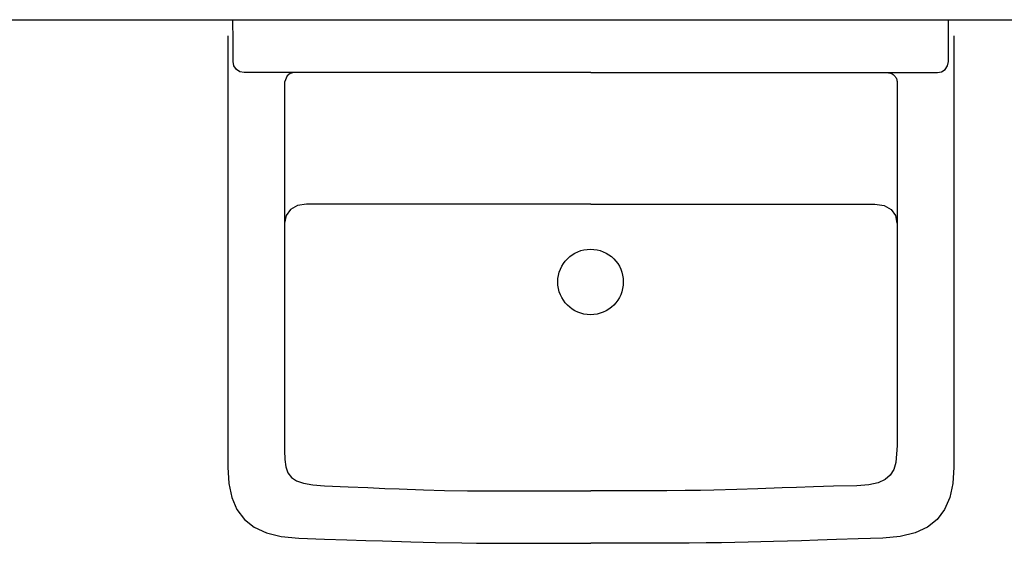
# Model space of a CAD drawing. Header units: inches. Extents: x 0 to 111471, y -105323 to 11070.
# Tile 69 of 256: x 3360 to 3415, y 4793 to 4822. Entities that reach past the tile are written whole.
import ezdxf

# ---------------------------------------------------------------- set-up
doc = ezdxf.new("R2010")
doc.units = ezdxf.units.IN
doc.header["$MEASUREMENT"] = 0
doc.layers.add('0 - POMOCNICZE', color=6, linetype='Continuous', plot=False)

# ---------------------------------------------------------------- blocks, each defined once
blk = doc.blocks.new('KA1_F_umywalka')
for p, q in [((-32.804, 24.659), (-33.626, 24.305)), ((-31.834, 24.865), (-32.804, 24.659)), ((-30.715, 24.932), (-31.834, 24.865)), ((-30.628, 24.932), (-30.715, 24.932)), ((-30.374, 24.932), (-30.628, 24.932)), ((-29.965, 24.932), (-30.374, 24.932)), ((-29.411, 24.932), (-29.965, 24.932)), ((-27.913, 24.932), (-29.411, 24.932)), ((-25.971, 24.932), (-27.913, 24.932)), ((-23.673, 24.932), (-25.971, 24.932)), ((-21.108, 24.932), (-23.673, 24.932)), ((-15.534, 24.932), (-21.108, 24.932)), ((-9.96, 24.932), (-15.534, 24.932)), ((-7.395, 24.932), (-9.96, 24.932)), ((-5.097, 24.932), (-7.395, 24.932)), ((-3.155, 24.932), (-5.097, 24.932)), ((-1.657, 24.932), (-3.155, 24.932)), ((-1.103, 24.932), (-1.657, 24.932)), ((0, 24.58), (0, -24.58)), ((-34.303, 23.797), (-34.836, 23.125)), ((-33.626, 24.305), (-34.303, 23.797)), ((-34.836, 23.125), (-35.227, 22.284)), ((-35.227, 22.284), (-35.477, 21.264)), ((-35.477, 21.264), (-35.589, 20.059)), ((-35.589, 20.059), (-35.647, 18.291)), ((-35.647, 18.291), (-35.699, 16.769)), ((-35.699, 16.769), (-35.744, 15.454)), ((-35.744, 15.454), (-35.783, 14.308)), ((-35.783, 14.308), (-35.845, 12.372)), ((-35.845, 12.372), (-35.889, 10.66)), ((-35.889, 10.66), (-35.917, 8.87)), ((-35.917, 8.87), (-35.926, 7.85)), ((-35.926, 7.85), (-35.933, 6.698)), ((-35.933, 6.698), (-35.937, 5.374)), ((-35.937, 5.374), (-35.94, 3.842)), ((-35.94, 3.842), (-35.941, 2.063)), ((-35.941, 2.063), (-35.941, 0)), ((-35.941, -2.068), (-35.941, 0)), ((-35.938, -3.859), (-35.941, -2.068)), ((-35.933, -5.409), (-35.938, -3.859)), ((-35.926, -6.754), (-35.933, -5.409)), ((-35.916, -7.931), (-35.926, -6.754)), ((-35.904, -8.976), (-35.916, -7.931)), ((-35.87, -10.811), (-35.904, -8.976)), ((-35.824, -12.549), (-35.87, -10.811)), ((-35.762, -14.477), (-35.824, -12.549)), ((-35.725, -15.603), (-35.762, -14.477)), ((-35.684, -16.884), (-35.725, -15.603)), ((-35.639, -18.358), (-35.684, -16.884)), ((-35.589, -20.059), (-35.639, -18.358)), ((-35.481, -21.265), (-35.589, -20.059)), ((-35.232, -22.284), (-35.481, -21.265)), ((-34.842, -23.126), (-35.232, -22.284)), ((-34.308, -23.797), (-34.842, -23.126)), ((-33.63, -24.305), (-34.308, -23.797)), ((-32.805, -24.659), (-33.63, -24.305)), ((-31.834, -24.865), (-32.805, -24.659)), ((-30.715, -24.932), (-31.834, -24.865)), ((-30.628, -24.932), (-30.715, -24.932)), ((-30.374, -24.932), (-30.628, -24.932)), ((-29.965, -24.932), (-30.374, -24.932)), ((-29.411, -24.932), (-29.965, -24.932)), ((-27.913, -24.932), (-29.411, -24.932)), ((-25.971, -24.932), (-27.913, -24.932)), ((-23.673, -24.932), (-25.971, -24.932)), ((-21.108, -24.932), (-23.673, -24.932)), ((-15.534, -24.932), (-21.108, -24.932)), ((-9.96, -24.932), (-15.534, -24.932)), ((-7.395, -24.932), (-9.96, -24.932)), ((-5.097, -24.932), (-7.395, -24.932)), ((-3.155, -24.932), (-5.097, -24.932)), ((-1.657, -24.932), (-3.155, -24.932)), ((-1.103, -24.932), (-1.657, -24.932))]:
    blk.add_line(p, q)
for points in [[(-3.633, 0), (-3.633, 0.068), (-3.633, 0.267), (-3.633, 0.589), (-3.633, 1.023), (-3.633, 1.563), (-3.633, 2.198), (-3.633, 3.722), (-3.633, 5.525), (-3.633, 7.538), (-3.633, 11.911), (-3.633, 16.285), (-3.633, 18.298), (-3.633, 20.101), (-3.633, 21.625), (-3.633, 22.26), (-3.633, 22.8), (-3.633, 23.234), (-3.633, 23.556), (-3.633, 23.755), (-3.633, 23.823), (-3.574, 24.102), (-3.412, 24.344), (-3.171, 24.514), (-2.878, 24.579), (-1.478, 24.579), (0, 24.58)], [(-3.633, 20.396), (-3.691, 20.653), (-3.842, 20.86), (-4.292, 21.048), (-4.364, 21.048), (-4.576, 21.048), (-4.917, 21.048), (-5.378, 21.048), (-5.951, 21.048), (-6.625, 21.048), (-8.243, 21.048), (-10.157, 21.048), (-12.293, 21.048), (-16.935, 21.048), (-21.578, 21.048), (-23.714, 21.048), (-25.628, 21.048), (-27.245, 21.048), (-27.92, 21.048), (-28.492, 21.048), (-28.954, 21.048), (-29.295, 21.048), (-29.506, 21.048), (-29.579, 21.048), (-30.192, 21.029), (-30.697, 20.956), (-31.102, 20.811), (-31.418, 20.572), (-31.654, 20.22), (-31.822, 19.735), (-31.931, 19.097), (-31.99, 18.285), (-32.06, 16.678), (-32.12, 15.314), (-32.17, 14.152), (-32.213, 13.156), (-32.277, 11.503), (-32.316, 10.047), (-32.337, 8.477), (-32.342, 7.553), (-32.344, 6.485), (-32.345, 5.234), (-32.345, 3.762), (-32.344, 2.03), (-32.344, 0)], [(-12.665, 0), (-12.665, 0.056), (-12.665, 0.219), (-12.665, 0.482), (-12.665, 0.839), (-12.665, 1.281), (-12.665, 1.801), (-12.665, 3.05), (-12.665, 4.527), (-12.665, 6.176), (-12.665, 9.76), (-12.665, 13.344), (-12.665, 14.993), (-12.665, 16.47), (-12.665, 17.719), (-12.665, 18.24), (-12.665, 18.682), (-12.665, 19.038), (-12.665, 19.301), (-12.665, 19.464), (-12.665, 19.52), (-12.761, 20.148), (-13.03, 20.626), (-13.444, 20.93), (-13.974, 21.036)], [(-18.001, 2.266), (-17.771, 2.255), (-17.547, 2.221), (-17.332, 2.165), (-17.125, 2.09), (-16.928, 1.995), (-16.743, 1.882), (-16.57, 1.753), (-16.41, 1.607), (-16.265, 1.448), (-16.135, 1.274), (-16.022, 1.089), (-15.928, 0.892), (-15.852, 0.686), (-15.797, 0.47), (-15.763, 0.246), (-15.751, 0.016), (-15.763, -0.214), (-15.797, -0.437), (-15.852, -0.653), (-15.928, -0.859), (-16.022, -1.056), (-16.135, -1.241), (-16.265, -1.415), (-16.41, -1.574), (-16.57, -1.72), (-16.743, -1.849), (-16.928, -1.962), (-17.125, -2.056), (-17.332, -2.132), (-17.547, -2.188), (-17.771, -2.222), (-18.001, -2.233), (-18.231, -2.222), (-18.454, -2.188), (-18.67, -2.132), (-18.877, -2.056), (-19.073, -1.962), (-19.259, -1.849), (-19.432, -1.72), (-19.592, -1.574), (-19.737, -1.415), (-19.866, -1.241), (-19.979, -1.056), (-20.074, -0.859), (-20.149, -0.653), (-20.205, -0.437), (-20.239, -0.214), (-20.251, 0.016), (-20.239, 0.246), (-20.205, 0.47), (-20.149, 0.686), (-20.074, 0.892), (-19.979, 1.089), (-19.866, 1.274), (-19.737, 1.448), (-19.592, 1.607), (-19.432, 1.753), (-19.259, 1.882), (-19.073, 1.995), (-18.877, 2.09), (-18.67, 2.165), (-18.454, 2.221), (-18.231, 2.255), (-18.001, 2.266), (-18.001, 2.266)], [(-4.265, -21.048), (-4.336, -21.048), (-4.545, -21.048), (-4.882, -21.048), (-5.337, -21.048), (-5.903, -21.048), (-6.568, -21.048), (-8.165, -21.048), (-10.054, -21.048), (-12.163, -21.048), (-16.746, -21.048), (-21.329, -21.048), (-23.437, -21.048), (-25.326, -21.048), (-26.923, -21.048), (-27.589, -21.048), (-28.154, -21.048), (-28.61, -21.048), (-28.946, -21.048), (-29.155, -21.048), (-29.227, -21.048), (-30.406, -20.956), (-30.873, -20.811), (-31.259, -20.573), (-31.563, -20.221), (-31.786, -19.736), (-31.929, -19.097), (-31.99, -18.284), (-32.031, -16.67), (-32.069, -15.3), (-32.105, -14.136), (-32.139, -13.137), (-32.199, -11.484), (-32.25, -10.03), (-32.29, -8.465), (-32.306, -7.544), (-32.32, -6.479), (-32.33, -5.231), (-32.338, -3.761), (-32.342, -2.03), (-32.344, 0)], [(-12.665, 0), (-12.665, -0.056), (-12.665, -0.219), (-12.665, -0.483), (-12.665, -0.839), (-12.665, -1.281), (-12.665, -1.802), (-12.665, -3.05), (-12.665, -4.528), (-12.665, -6.176), (-12.665, -9.76), (-12.665, -13.344), (-12.665, -14.993), (-12.665, -16.47), (-12.665, -17.719), (-12.665, -18.239), (-12.665, -18.681), (-12.665, -19.037), (-12.665, -19.301), (-12.665, -19.464), (-12.665, -19.52), (-12.761, -20.148), (-13.03, -20.626), (-13.444, -20.929), (-13.974, -21.036)], [(-3.633, 0), (-3.633, -0.069), (-3.633, -0.268), (-3.633, -0.589), (-3.633, -1.024), (-3.633, -1.563), (-3.633, -2.199), (-3.633, -3.723), (-3.633, -5.526), (-3.633, -7.538), (-3.633, -11.912), (-3.633, -16.286), (-3.633, -18.298), (-3.633, -20.101), (-3.633, -21.625), (-3.633, -22.261), (-3.633, -22.8), (-3.633, -23.235), (-3.633, -23.556), (-3.633, -23.755), (-3.633, -23.824), (-3.574, -24.102), (-3.412, -24.344), (-3.171, -24.515), (-2.878, -24.58), (-1.478, -24.58), (0, -24.58)], [(-3.633, -20.396), (-3.636, -20.463), (-3.648, -20.529), (-3.666, -20.592), (-3.69, -20.652), (-3.721, -20.709), (-3.756, -20.763), (-3.797, -20.813), (-3.842, -20.859), (-3.89, -20.901), (-3.942, -20.938), (-3.996, -20.97), (-4.053, -20.997), (-4.111, -21.019), (-4.171, -21.035), (-4.231, -21.045), (-4.291, -21.048)]]:
    blk.add_lwpolyline(points)

msp = doc.modelspace()

# ---------------------------------------------------------------- linework, layer by layer
at = {"layer": '0 - POMOCNICZE'}
msp.add_lwpolyline([(2724.417, 4822.483), (5158.035, 4822.483)], dxfattribs=at)

# ---------------------------------------------------------------- block references
at = {"xscale": 0.8136856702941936, "yscale": 0.8136856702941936, "zscale": 0.8136856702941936, "rotation": 90.0000928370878}
msp.add_blockref('KA1_F_umywalka', (3391.723, 4822.483, 0), dxfattribs=at)

doc.saveas('drawing.dxf')
